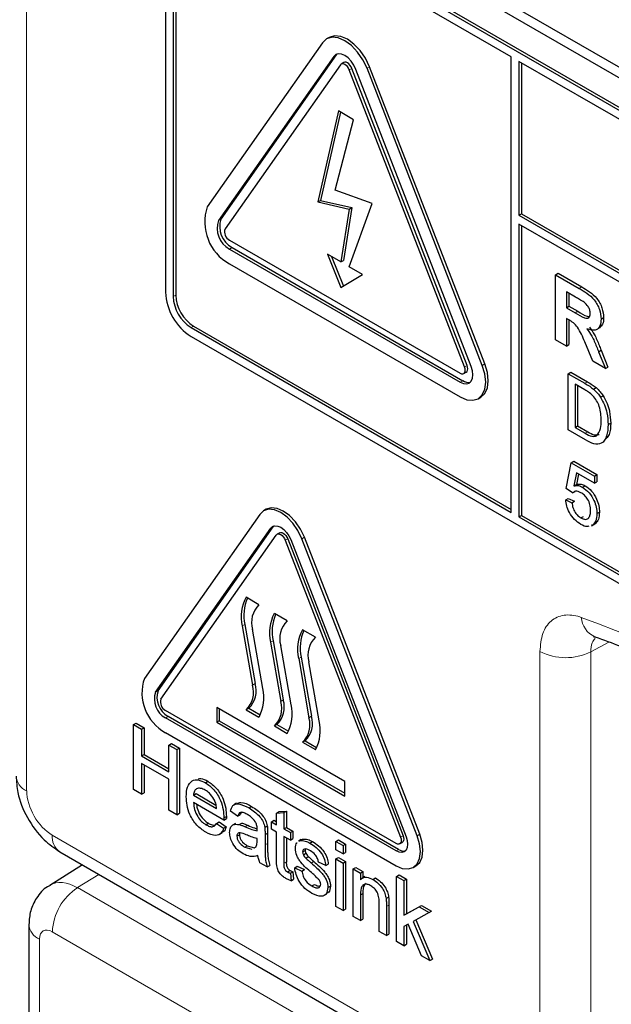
# Paper-space layout 'Blatt2' of a CAD drawing. Header units: millimetres. Extents: x 5 to 418, y 2 to 292.
# Tile 7 of 60: x 56 to 64, y 138 to 152. Entities that reach past the tile are written whole.
import ezdxf

# ---------------------------------------------------------------- set-up
doc = ezdxf.new("R2010")
doc.units = ezdxf.units.MM

psp = doc.layouts.new('Blatt2')

# ---------------------------------------------------------------- linework, layer by layer
at = {"color": 7, "linetype": 'Continuous', "lineweight": 18}
for p, q in [((55.763, 175.226), (55.763, 141.067)), ((60, 151.203), (60.036, 151.224)), ((60.215, 151.018), (60.25, 151.039)), ((60.46, 151.04), (60.495, 151.061)), ((58.409, 148.94), (58.445, 148.96)), ((58.562, 148.545), (58.598, 148.565)), ((63.388, 148.002), (63.423, 148.023)), ((57.785, 147.889), (57.82, 147.91)), ((63.332, 147.666), (63.367, 147.687)), ((58.032, 147.461), (58.067, 147.481)), ((61.806, 146.918), (61.841, 146.938)), ((62.05, 146.94), (62.086, 146.96)), ((61.744, 146.708), (61.78, 146.728)), ((63.466, 146.692), (63.501, 146.712)), ((63.469, 146.004), (63.505, 146.024)), ((59.132, 144.693), (59.167, 144.713)), ((59.331, 144.527), (59.366, 144.547)), ((59.56, 144.547), (59.596, 144.568)), ((58.774, 143.362), (58.739, 143.342)), ((59.163, 143.138), (59.128, 143.117)), ((63.798, 143.121), (63.547, 142.986)), ((62.846, 136.57), (62.846, 142.99)), ((63.547, 142.986), (63.547, 136.566)), ((59.552, 142.913), (59.517, 142.893)), ((57.541, 142.429), (57.576, 142.449)), ((58.916, 142.546), (58.881, 142.525)), ((59.305, 142.321), (59.269, 142.301)), ((57.678, 142.074), (57.714, 142.094)), ((59.694, 142.097), (59.658, 142.076)), ((58.778, 140.57), (58.814, 140.591)), ((56.117, 140.455), (62.846, 136.57)), ((59.053, 140.461), (59.088, 140.481)), ((60.922, 140.426), (60.957, 140.446)), ((61.151, 140.447), (61.187, 140.467)), ((59.053, 140.32), (59.088, 140.341)), ((60.86, 140.237), (60.896, 140.257)), ((59.312, 140.066), (59.347, 140.086)), ((56.761, 139.913), (56.465, 139.73)), ((56.465, 139.73), (63.405, 135.723)), ((60.369, 139.627), (60.404, 139.648)), ((60.728, 139.47), (60.763, 139.49)), ((62.881, 135.216), (56.117, 139.121)), ((55.94, 139.019), (55.94, 132.191))]:
    psp.add_line(p, q, dxfattribs=at)
at = {"color": 7, "linetype": 'Continuous', "lineweight": 25}
for p, q in [((58.105, 154.423), (75.783, 144.218)), ((57.979, 154.35), (75.833, 144.043)), ((75.71, 143.665), (58.032, 153.87)), ((75.745, 143.686), (58.067, 153.891)), ((62.451, 151.197), (58.032, 153.748)), ((57.678, 153.666), (57.678, 147.951)), ((57.785, 153.605), (57.785, 147.889)), ((57.82, 153.625), (57.82, 147.91)), ((59.939, 151.466), (59.903, 151.446)), ((59.847, 151.394), (58.256, 149.13)), ((60, 151.203), (58.409, 148.94)), ((60.036, 151.224), (58.445, 148.96)), ((60.047, 151.237), (60.036, 151.224)), ((62.451, 144.909), (62.451, 151.197)), ((60.092, 151.089), (58.501, 148.825)), ((60.139, 151.12), (60.103, 151.099)), ((61.806, 146.918), (60.215, 151.018)), ((61.841, 146.938), (60.25, 151.039)), ((61.897, 146.926), (60.306, 151.026)), ((62.05, 146.94), (60.46, 151.04)), ((62.086, 146.96), (60.495, 151.061)), ((62.557, 151.135), (62.557, 149.013)), ((75.71, 143.543), (62.557, 151.135)), ((62.593, 151.115), (62.593, 149.033)), ((60.065, 150.451), (59.782, 149.195)), ((60.092, 150.436), (59.817, 149.215)), ((60.02, 149.357), (60.275, 150.33)), ((60.275, 150.33), (60.065, 150.451)), ((60.53, 149.173), (60.02, 149.357)), ((59.782, 149.195), (59.817, 149.215)), ((59.782, 149.195), (60.215, 149.098)), ((59.817, 149.215), (60.25, 149.118)), ((60.215, 149.098), (60.099, 148.368)), ((60.25, 149.118), (60.134, 148.389)), ((60.215, 148.301), (60.53, 149.173)), ((60.215, 149.098), (60.25, 149.118)), ((62.557, 149.013), (62.593, 149.033)), ((62.557, 149.013), (75.957, 141.277)), ((62.593, 149.033), (75.957, 141.318)), ((75.957, 141.155), (62.557, 148.89)), ((62.557, 148.89), (62.557, 144.848)), ((62.593, 148.87), (62.593, 144.869)), ((58.562, 148.667), (61.744, 146.831)), ((58.598, 148.565), (61.78, 146.728)), ((58.562, 148.545), (61.744, 146.708)), ((60.099, 148.368), (59.916, 148.474)), ((59.916, 148.474), (60.099, 148.013)), ((59.972, 148.441), (60.134, 148.034)), ((58.562, 148.341), (61.744, 146.504)), ((60.099, 148.368), (60.134, 148.389)), ((60.397, 148.196), (60.215, 148.301)), ((60.099, 148.013), (60.397, 148.196)), ((63.062, 148.191), (63.097, 148.211)), ((63.062, 147.293), (63.062, 148.191)), ((63.062, 148.191), (63.388, 148.002)), ((63.097, 148.211), (63.423, 148.023)), ((63.338, 147.881), (63.211, 147.955)), ((63.211, 147.955), (63.211, 147.736)), ((63.246, 147.934), (63.246, 147.756)), ((63.211, 147.736), (63.246, 147.756)), ((63.246, 147.756), (63.367, 147.687)), ((63.211, 147.736), (63.332, 147.666)), ((58.067, 147.481), (62.451, 144.95)), ((63.245, 147.567), (63.211, 147.586)), ((63.211, 147.586), (63.211, 147.206)), ((63.246, 147.566), (63.246, 147.227)), ((63.69, 147.579), (63.725, 147.6)), ((58.032, 147.461), (62.451, 144.909)), ((58.032, 147.338), (75.71, 137.133)), ((63.628, 147.434), (63.668, 147.457)), ((63.211, 147.206), (63.062, 147.293)), ((63.211, 147.206), (63.246, 147.227)), ((63.575, 146.996), (63.464, 147.264)), ((63.655, 147.128), (63.691, 147.148)), ((63.655, 147.128), (63.75, 146.895)), ((63.691, 147.148), (63.785, 146.916)), ((63.75, 146.895), (63.575, 146.996)), ((61.794, 146.826), (61.83, 146.846)), ((63.236, 146.824), (63.271, 146.845)), ((63.236, 146.049), (63.236, 146.824)), ((63.236, 146.824), (63.466, 146.692)), ((63.271, 146.845), (63.501, 146.712)), ((63.75, 146.895), (63.785, 146.916)), ((63.467, 146.602), (63.331, 146.68)), ((63.331, 146.68), (63.331, 146.083)), ((63.366, 146.66), (63.366, 146.104)), ((63.584, 146.612), (63.62, 146.632)), ((63.682, 146.5), (63.717, 146.521)), ((61.994, 146.479), (62.03, 146.5)), ((63.787, 146.123), (63.823, 146.143)), ((63.477, 145.91), (63.236, 146.049)), ((63.331, 146.083), (63.366, 146.104)), ((63.331, 146.083), (63.469, 146.004)), ((63.366, 146.104), (63.505, 146.024)), ((63.21, 145.238), (63.279, 145.596)), ((63.279, 145.596), (63.314, 145.617)), ((63.279, 145.596), (63.598, 145.412)), ((63.314, 145.617), (63.633, 145.433)), ((63.349, 145.456), (63.315, 145.275)), ((63.598, 145.313), (63.349, 145.456)), ((63.378, 145.44), (63.351, 145.295)), ((63.598, 145.412), (63.633, 145.433)), ((63.633, 145.433), (63.633, 145.333)), ((63.315, 145.275), (63.351, 145.295)), ((63.598, 145.412), (63.598, 145.313)), ((63.598, 145.313), (63.633, 145.333)), ((63.296, 145.178), (63.21, 145.238)), ((63.296, 145.178), (63.332, 145.199)), ((63.435, 145.257), (63.47, 145.278)), ((63.202, 145.084), (63.237, 145.104)), ((63.202, 145.084), (63.288, 145.044)), ((63.237, 145.104), (63.323, 145.065)), ((63.288, 145.044), (63.323, 145.065)), ((59.067, 144.953), (59.032, 144.933)), ((63.632, 144.893), (63.668, 144.913)), ((58.979, 144.883), (57.388, 142.619)), ((62.557, 144.848), (62.593, 144.869)), ((62.557, 144.848), (75.71, 137.256)), ((62.593, 144.869), (75.745, 137.276)), ((63.411, 144.834), (63.446, 144.854)), ((63.581, 144.74), (63.616, 144.761)), ((57.541, 142.429), (59.132, 144.693)), ((57.576, 142.449), (59.167, 144.713)), ((59.167, 144.713), (59.176, 144.724)), ((59.255, 144.628), (59.219, 144.608)), ((63.556, 144.723), (63.596, 144.746)), ((63.581, 144.74), (63.557, 144.733)), ((57.617, 142.334), (59.208, 144.597)), ((59.331, 144.527), (60.922, 140.426)), ((59.366, 144.547), (60.957, 140.446)), ((59.407, 144.534), (60.998, 140.433)), ((61.151, 140.447), (59.56, 144.547)), ((61.187, 140.467), (59.596, 144.568)), ((58.969, 143.636), (58.792, 143.738)), ((59.358, 143.411), (59.181, 143.513)), ((58.739, 143.342), (58.881, 142.525)), ((58.774, 143.362), (58.916, 142.546)), ((59.022, 142.48), (58.881, 143.296)), ((59.747, 143.187), (59.57, 143.289)), ((59.163, 143.138), (59.305, 142.321)), ((59.128, 143.117), (59.269, 142.301)), ((59.411, 142.256), (59.269, 143.072)), ((59.517, 142.893), (59.658, 142.076)), ((59.552, 142.913), (59.694, 142.097)), ((59.8, 142.031), (59.658, 142.847)), ((60.86, 140.339), (57.678, 142.176)), ((60.153, 141.196), (58.386, 142.217)), ((58.386, 142.217), (58.386, 142.013)), ((58.421, 142.196), (58.421, 142.033)), ((58.827, 142.207), (58.792, 142.186)), ((58.792, 142.186), (58.969, 142.084)), ((58.827, 142.207), (58.987, 142.115)), ((60.86, 140.237), (57.678, 142.074)), ((60.896, 140.257), (57.714, 142.094)), ((58.421, 142.033), (58.386, 142.013)), ((58.421, 142.033), (60.153, 141.033)), ((57.238, 141.981), (57.273, 142.002)), ((57.238, 141.083), (57.238, 141.981)), ((57.238, 141.981), (57.348, 141.918)), ((57.273, 142.002), (57.383, 141.938)), ((57.348, 141.918), (57.383, 141.938)), ((57.348, 141.918), (57.348, 141.549)), ((57.383, 141.938), (57.383, 141.57)), ((58.386, 142.013), (60.153, 140.992)), ((59.216, 141.982), (59.181, 141.962)), ((59.181, 141.962), (59.358, 141.86)), ((59.216, 141.982), (59.376, 141.89)), ((57.678, 141.87), (60.86, 140.033)), ((57.726, 141.699), (57.762, 141.719)), ((57.726, 141.699), (57.836, 141.636)), ((57.726, 141.331), (57.726, 141.699)), ((57.762, 141.719), (57.872, 141.656)), ((57.836, 141.636), (57.872, 141.656)), ((57.836, 141.636), (57.836, 140.737)), ((57.872, 141.656), (57.872, 140.758)), ((59.605, 141.758), (59.57, 141.737)), ((59.57, 141.737), (59.747, 141.635)), ((59.605, 141.758), (59.765, 141.666)), ((57.348, 141.549), (57.383, 141.57)), ((57.348, 141.549), (57.726, 141.331)), ((57.383, 141.57), (57.726, 141.371)), ((57.726, 141.227), (57.348, 141.446)), ((57.348, 141.446), (57.348, 141.02)), ((57.383, 141.425), (57.383, 141.04)), ((57.726, 140.801), (57.726, 141.227)), ((57.348, 141.02), (57.238, 141.083)), ((58.229, 141.179), (58.264, 141.199)), ((60.153, 140.992), (60.153, 141.196)), ((57.348, 141.02), (57.383, 141.04)), ((58.066, 141.008), (58.101, 141.029)), ((58.066, 141.008), (58.385, 140.824)), ((58.101, 141.029), (58.376, 140.869)), ((58.484, 140.663), (58.066, 140.904)), ((58.661, 140.895), (58.622, 140.872)), ((58.832, 140.831), (58.867, 140.851)), ((57.836, 140.737), (57.726, 140.801)), ((57.836, 140.737), (57.872, 140.758)), ((58.484, 140.692), (58.52, 140.713)), ((58.484, 140.663), (58.519, 140.683)), ((58.674, 140.715), (58.574, 140.784)), ((58.674, 140.715), (58.709, 140.735)), ((58.724, 140.767), (58.709, 140.735)), ((59.212, 140.759), (59.248, 140.78)), ((59.212, 140.759), (59.312, 140.767)), ((59.212, 140.599), (59.212, 140.759)), ((59.248, 140.78), (59.347, 140.788)), ((59.312, 140.767), (59.347, 140.788)), ((59.312, 140.767), (59.312, 140.542)), ((59.347, 140.788), (59.347, 140.562)), ((58.235, 140.599), (58.271, 140.62)), ((58.384, 140.617), (58.419, 140.638)), ((58.384, 140.617), (58.481, 140.549)), ((58.419, 140.638), (58.517, 140.57)), ((58.481, 140.549), (58.517, 140.57)), ((58.646, 140.617), (58.606, 140.594)), ((58.696, 140.601), (58.732, 140.622)), ((59.048, 140.562), (59.083, 140.582)), ((59.143, 140.64), (59.178, 140.66)), ((59.143, 140.536), (59.143, 140.64)), ((59.143, 140.64), (59.212, 140.599)), ((59.212, 140.496), (59.143, 140.536)), ((59.178, 140.66), (59.212, 140.64)), ((59.312, 140.542), (59.347, 140.562)), ((59.312, 140.542), (59.402, 140.49)), ((59.347, 140.562), (59.437, 140.51)), ((58.419, 140.464), (58.459, 140.486)), ((58.664, 140.44), (58.699, 140.461)), ((58.943, 140.376), (58.943, 140.409)), ((59.053, 140.461), (59.053, 140.32)), ((59.088, 140.481), (59.088, 140.341)), ((59.212, 140.127), (59.212, 140.496)), ((59.402, 140.386), (59.312, 140.438)), ((59.312, 140.438), (59.312, 140.066)), ((59.347, 140.418), (59.347, 140.086)), ((59.402, 140.49), (59.437, 140.51)), ((59.402, 140.49), (59.402, 140.386)), ((59.402, 140.386), (59.437, 140.407)), ((59.437, 140.51), (59.437, 140.407)), ((59.534, 140.379), (59.569, 140.4)), ((59.555, 140.389), (59.569, 140.4)), ((58.773, 140.289), (58.808, 140.309)), ((58.773, 140.289), (58.871, 140.262)), ((58.808, 140.309), (58.906, 140.282)), ((58.902, 140.279), (58.928, 140.294)), ((59.553, 140.393), (59.513, 140.37)), ((59.52, 140.369), (59.534, 140.379)), ((59.673, 140.345), (59.709, 140.365)), ((60.03, 140.369), (60.065, 140.39)), ((60.03, 140.369), (60.13, 140.312)), ((60.03, 140.254), (60.03, 140.369)), ((60.065, 140.39), (60.165, 140.332)), ((60.13, 140.312), (60.165, 140.332)), ((60.13, 140.312), (60.13, 140.196)), ((60.165, 140.332), (60.165, 140.217)), ((60.91, 140.334), (60.946, 140.354)), ((56.22, 140.226), (62.95, 136.341)), ((59.571, 140.225), (59.607, 140.245)), ((59.582, 140.185), (59.617, 140.205)), ((59.615, 140.139), (59.65, 140.16)), ((60.13, 140.196), (60.03, 140.254)), ((60.03, 140.127), (60.065, 140.148)), ((60.03, 139.471), (60.03, 140.127)), ((60.03, 140.127), (60.13, 140.07)), ((60.065, 140.148), (60.165, 140.09)), ((60.13, 140.196), (60.165, 140.217)), ((56.536, 140.043), (56.081, 139.761)), ((59.083, 140.018), (58.983, 140.075)), ((59.083, 140.018), (59.118, 140.038)), ((59.462, 140.006), (59.497, 140.027)), ((59.462, 140.006), (59.561, 139.96)), ((59.497, 140.027), (59.597, 139.981)), ((59.69, 140.071), (59.725, 140.091)), ((59.89, 140.035), (59.791, 140.081)), ((59.89, 140.035), (59.926, 140.056)), ((60.13, 140.07), (60.165, 140.09)), ((60.13, 140.07), (60.13, 139.413)), ((60.165, 140.09), (60.165, 139.434)), ((60.269, 139.989), (60.305, 140.01)), ((60.305, 140.01), (60.404, 139.952)), ((61.098, 140.009), (61.133, 140.03)), ((59.363, 139.948), (59.398, 139.969)), ((59.402, 139.929), (59.437, 139.949)), ((59.402, 139.929), (59.412, 139.826)), ((59.437, 139.949), (59.447, 139.847)), ((59.561, 139.96), (59.597, 139.981)), ((60.269, 139.333), (60.269, 139.989)), ((60.269, 139.989), (60.369, 139.932)), ((60.369, 139.932), (60.404, 139.952)), ((60.369, 139.932), (60.369, 139.84)), ((60.432, 139.883), (60.392, 139.86)), ((60.404, 139.952), (60.404, 139.867)), ((60.542, 139.843), (60.578, 139.864)), ((60.869, 139.885), (60.905, 139.905)), ((60.869, 138.986), (60.869, 139.885)), ((60.869, 139.885), (60.969, 139.827)), ((60.905, 139.905), (61.004, 139.847)), ((59.412, 139.826), (59.447, 139.847)), ((59.699, 139.754), (59.734, 139.775)), ((59.92, 139.732), (59.956, 139.752)), ((60.969, 139.827), (61.004, 139.847)), ((60.969, 139.827), (60.969, 139.351)), ((61.004, 139.847), (61.004, 139.371)), ((59.866, 139.62), (59.906, 139.643)), ((60.369, 139.627), (60.369, 139.275)), ((60.404, 139.648), (60.404, 139.296)), ((60.723, 139.58), (60.758, 139.601)), ((60.13, 139.413), (60.03, 139.471)), ((60.628, 139.126), (60.628, 139.517)), ((60.728, 139.47), (60.728, 139.068)), ((60.763, 139.49), (60.763, 139.088)), ((60.969, 139.351), (61.178, 139.465)), ((61.004, 139.371), (61.213, 139.485)), ((61.178, 139.465), (61.213, 139.485)), ((61.178, 139.465), (61.316, 139.385)), ((61.213, 139.485), (61.352, 139.405)), ((60.13, 139.413), (60.165, 139.434)), ((60.369, 139.275), (60.269, 139.333)), ((60.969, 139.351), (61.004, 139.371)), ((61.316, 139.385), (61.098, 139.265)), ((61.316, 139.385), (61.352, 139.405)), ((55.794, 139.223), (55.794, 132.395)), ((60.369, 139.275), (60.404, 139.296)), ((61.026, 139.226), (60.969, 139.195)), ((60.969, 139.195), (60.969, 138.929)), ((61.004, 139.214), (61.004, 138.949)), ((61.21, 138.79), (61.026, 139.226)), ((61.098, 139.265), (61.326, 138.723)), ((61.134, 139.285), (61.362, 138.743)), ((60.728, 139.068), (60.628, 139.126)), ((60.728, 139.068), (60.763, 139.088)), ((60.969, 138.929), (60.869, 138.986)), ((60.969, 138.929), (61.004, 138.949)), ((61.326, 138.723), (61.21, 138.79)), ((61.326, 138.723), (61.362, 138.743))]:
    psp.add_line(p, q, dxfattribs=at)
at = {"color": 7, "linetype": 'Continuous', "lineweight": 25, "flags": 128}
for points in [[(60.46, 151.04), (60.403, 151.157), (60.33, 151.264), (60.245, 151.354), (60.153, 151.421), (60.062, 151.46), (59.977, 151.468), (59.903, 151.446), (59.847, 151.394)], [(60.495, 151.061), (60.439, 151.178), (60.365, 151.285), (60.28, 151.375), (60.189, 151.441), (60.097, 151.48), (60.012, 151.489), (59.939, 151.466)], [(60.306, 151.026), (60.278, 151.085), (60.242, 151.139), (60.199, 151.184), (60.153, 151.217), (60.108, 151.236), (60.065, 151.241), (60.028, 151.229), (60, 151.203)], [(60.215, 151.018), (60.203, 151.042), (60.189, 151.063), (60.172, 151.081), (60.153, 151.094), (60.135, 151.102), (60.118, 151.104), (60.103, 151.099), (60.092, 151.089)], [(60.25, 151.039), (60.239, 151.062), (60.224, 151.083), (60.207, 151.101), (60.189, 151.115), (60.17, 151.123), (60.153, 151.124), (60.139, 151.12)], [(61.744, 146.504), (61.836, 146.465), (61.921, 146.457), (61.994, 146.479), (62.05, 146.531), (62.086, 146.609), (62.098, 146.708), (62.086, 146.821), (62.05, 146.94)], [(61.744, 146.708), (61.79, 146.689), (61.833, 146.684), (61.869, 146.696), (61.897, 146.722), (61.915, 146.761), (61.921, 146.81), (61.915, 146.866), (61.897, 146.926)], [(61.83, 146.846), (61.83, 146.846), (61.841, 146.856), (61.848, 146.872), (61.85, 146.892), (61.848, 146.914), (61.841, 146.938)], [(62.03, 146.5), (62.03, 146.5), (62.086, 146.552), (62.121, 146.63), (62.133, 146.728), (62.121, 146.841), (62.086, 146.96)], [(61.744, 146.831), (61.763, 146.823), (61.78, 146.821), (61.794, 146.826), (61.806, 146.836), (61.813, 146.852), (61.815, 146.871), (61.813, 146.894), (61.806, 146.918)], [(59.56, 144.547), (59.507, 144.658), (59.437, 144.76), (59.356, 144.846), (59.269, 144.909), (59.183, 144.946), (59.101, 144.954), (59.032, 144.933), (58.979, 144.883)], [(59.596, 144.568), (59.542, 144.679), (59.473, 144.781), (59.392, 144.866), (59.305, 144.929), (59.218, 144.966), (59.137, 144.974), (59.067, 144.953)], [(59.132, 144.693), (59.157, 144.716), (59.19, 144.726), (59.228, 144.722), (59.269, 144.705), (59.311, 144.675), (59.349, 144.634), (59.382, 144.586), (59.407, 144.534)], [(59.255, 144.628), (59.269, 144.633), (59.286, 144.631), (59.305, 144.623), (59.323, 144.61), (59.34, 144.592), (59.355, 144.57), (59.366, 144.547)], [(59.208, 144.597), (59.219, 144.608), (59.234, 144.612), (59.251, 144.611), (59.269, 144.603), (59.288, 144.59), (59.305, 144.571), (59.319, 144.55), (59.331, 144.527)], [(60.86, 140.033), (60.947, 139.996), (61.028, 139.988), (61.098, 140.009), (61.151, 140.059), (61.185, 140.133), (61.196, 140.227), (61.185, 140.334), (61.151, 140.447)], [(60.998, 140.433), (61.014, 140.379), (61.02, 140.329), (61.014, 140.284), (60.998, 140.249), (60.973, 140.226), (60.94, 140.216), (60.902, 140.219), (60.86, 140.237)], [(60.922, 140.426), (60.929, 140.402), (60.931, 140.38), (60.929, 140.36), (60.922, 140.344), (60.91, 140.334), (60.896, 140.329), (60.879, 140.331), (60.86, 140.339)], [(60.957, 140.446), (60.964, 140.423), (60.966, 140.4), (60.964, 140.38), (60.957, 140.365), (60.946, 140.354), (60.946, 140.354)], [(61.133, 140.03), (61.133, 140.03), (61.187, 140.079), (61.22, 140.153), (61.232, 140.247), (61.22, 140.354), (61.187, 140.467)]]:
    psp.add_lwpolyline(points, dxfattribs=at)
at = {"color": 7, "linetype": 'Continuous', "lineweight": 25}
for centre, radius, start, end in [((58.88, 148.918), 0.659, 161.2216, 241.1898), ((58.721, 148.834), 0.329, 161.2216, 241.1898), ((58.756, 148.854), 0.329, 161.2216, 241.1898), ((58.626, 148.783), 0.132, 161.2216, 241.1898), ((58.446, 147.985), 0.768, 182.6055, 237.3945), ((58.322, 147.914), 0.538, 182.6055, 237.3945), ((58.357, 147.934), 0.538, 182.6055, 237.3945), ((61.856, 146.839), 0.134, 235.4104, 282.8071), ((59.279, 143.471), 0.556, 151.2773, 193.423), ((59.339, 143.492), 0.579, 156.0065, 192.9449), ((59.203, 143.393), 0.337, 134.0193, 196.7705), ((59.668, 143.246), 0.556, 151.2773, 193.423), ((59.728, 143.267), 0.579, 156.0065, 192.9449), ((59.592, 143.169), 0.337, 134.0193, 196.7705), ((60.057, 143.022), 0.556, 151.2773, 193.423), ((60.117, 143.043), 0.579, 156.0065, 192.9449), ((59.981, 142.944), 0.337, 134.0193, 196.7705), ((57.98, 142.418), 0.626, 161.2216, 241.1898), ((57.857, 142.354), 0.296, 161.2216, 241.1898), ((58.558, 142.428), 0.337, 314.0193, 16.7705), ((58.594, 142.449), 0.337, 314.0193, 16.7705), ((58.482, 142.351), 0.556, 331.2773, 13.423), ((57.821, 142.333), 0.296, 161.2216, 241.1898), ((57.742, 142.291), 0.132, 161.2216, 241.1898), ((58.982, 142.224), 0.337, 314.0193, 16.7705), ((58.947, 142.204), 0.337, 314.0193, 16.7705), ((58.871, 142.127), 0.556, 331.2773, 13.423), ((59.336, 141.979), 0.337, 314.0193, 16.7705), ((59.371, 142), 0.337, 314.0193, 16.7705), ((59.26, 141.902), 0.556, 331.2773, 13.423), ((60.965, 140.358), 0.122, 235.5354, 281.5607)]:
    psp.add_arc(centre, radius, start, end, dxfattribs=at)
at = {"color": 7, "linetype": 'Continuous', "lineweight": 18}
for centre, radius, start, end in [((55.119, 121.029), 23.917, 50.3038, 69.7015), ((63.729, 143.481), 0.313, 183.5375, 246.7046), ((63.2, 143.674), 0.77, 242.6565, 296.7662), ((55.856, 141.288), 0.24, 184.1293, 247.1908), ((56.355, 140.425), 0.24, 172.814, 235.8738), ((56.887, 139.085), 0.77, 123.2297, 177.3477), ((56.034, 139.24), 0.24, 184.0936, 247.1944)]:
    psp.add_arc(centre, radius, start, end, dxfattribs=at)
for centre, major_axis, ratio, start_param, end_param in [((56.117, 140.863), (-0.25, 0.433), 0.577557, 0.785632, 2.356124), ((56.471, 139.121), (-0.388, 0.642), 0.577285, 5.486388, 6.284613), ((56.117, 138.917), (-0.125, 0.217), 0.577206, 5.498021, 7.068512)]:
    psp.add_ellipse(centre, major_axis=major_axis, ratio=ratio, start_param=start_param, end_param=end_param, dxfattribs=at)
at = {"color": 7, "linetype": 'Continuous', "lineweight": 25}
for points, knots in [([(63.423, 148.023), (63.459, 148.002), (63.529, 147.96), (63.619, 147.886), (63.674, 147.801), (63.715, 147.709), (63.721, 147.643), (63.725, 147.6)], [0, 0, 0, 0, 0.251138, 0.500538, 0.625743, 0.751054, 1, 1, 1, 1]), ([(63.457, 147.81), (63.435, 147.824), (63.395, 147.849), (63.356, 147.871), (63.338, 147.881)], [0, 0, 0, 0, 0.559921, 1, 1, 1, 1]), ([(63.388, 148.002), (63.423, 147.981), (63.494, 147.939), (63.584, 147.866), (63.639, 147.78), (63.679, 147.688), (63.686, 147.623), (63.69, 147.579)], [0, 0, 0, 0, 0.251138, 0.500538, 0.625743, 0.751054, 1, 1, 1, 1]), ([(63.54, 147.658), (63.539, 147.673), (63.537, 147.703), (63.509, 147.764), (63.477, 147.792), (63.457, 147.81)], [0, 0, 0, 0, 0.281084, 0.561281, 1, 1, 1, 1]), ([(63.332, 147.666), (63.376, 147.639), (63.431, 147.605), (63.495, 147.588), (63.521, 147.596), (63.538, 147.621), (63.539, 147.645), (63.54, 147.658)], [0, 0, 0, 0, 0.5009076, 0.6257176, 0.7503646, 0.8750206, 1, 1, 1, 1]), ([(63.367, 147.687), (63.411, 147.658), (63.464, 147.624), (63.513, 147.614), (63.521, 147.613)], [0, 0, 0, 0, 0.846639, 1, 1, 1, 1]), ([(63.464, 147.264), (63.436, 147.335), (63.397, 147.433), (63.308, 147.531), (63.266, 147.555), (63.245, 147.567)], [0, 0, 0, 0, 0.560986, 0.779305, 1, 1, 1, 1]), ([(63.69, 147.579), (63.687, 147.546), (63.682, 147.48), (63.631, 147.427), (63.564, 147.421), (63.518, 147.437), (63.495, 147.445)], [0, 0, 0, 0, 0.2799434, 0.5589736, 0.7791835, 1, 1, 1, 1]), ([(63.725, 147.6), (63.723, 147.565), (63.72, 147.502), (63.683, 147.473), (63.666, 147.46)], [0, 0, 0, 0, 0.537571, 1, 1, 1, 1]), ([(63.495, 147.445), (63.518, 147.412), (63.557, 147.357), (63.597, 147.272), (63.627, 147.2), (63.646, 147.152), (63.655, 147.128)], [0, 0, 0, 0, 0.339561, 0.559573, 0.779778, 1, 1, 1, 1]), ([(63.53, 147.465), (63.554, 147.432), (63.593, 147.377), (63.633, 147.292), (63.663, 147.22), (63.681, 147.172), (63.691, 147.148)], [0, 0, 0, 0, 0.339561, 0.559573, 0.779778, 1, 1, 1, 1]), ([(63.466, 146.692), (63.488, 146.679), (63.528, 146.656), (63.567, 146.625), (63.584, 146.612)], [0, 0, 0, 0, 0.560174, 1, 1, 1, 1]), ([(63.501, 146.712), (63.523, 146.699), (63.563, 146.676), (63.603, 146.646), (63.62, 146.632)], [0, 0, 0, 0, 0.560174, 1, 1, 1, 1]), ([(63.578, 146.521), (63.558, 146.539), (63.521, 146.57), (63.483, 146.592), (63.467, 146.602)], [0, 0, 0, 0, 0.559255, 1, 1, 1, 1]), ([(63.692, 146.179), (63.689, 146.242), (63.685, 146.33), (63.632, 146.454), (63.596, 146.499), (63.578, 146.521)], [0, 0, 0, 0, 0.5591497, 0.7800403, 1, 1, 1, 1]), ([(63.584, 146.612), (63.604, 146.594), (63.64, 146.562), (63.669, 146.519), (63.682, 146.5)], [0, 0, 0, 0, 0.559847, 1, 1, 1, 1]), ([(63.62, 146.632), (63.64, 146.614), (63.675, 146.582), (63.705, 146.539), (63.717, 146.521)], [0, 0, 0, 0, 0.559847, 1, 1, 1, 1]), ([(63.717, 146.521), (63.737, 146.486), (63.777, 146.415), (63.815, 146.283), (63.82, 146.196), (63.823, 146.143)], [0, 0, 0, 0, 0.279769, 0.559929, 1, 1, 1, 1]), ([(63.682, 146.5), (63.702, 146.465), (63.741, 146.395), (63.78, 146.262), (63.784, 146.176), (63.787, 146.123)], [0, 0, 0, 0, 0.279769, 0.559929, 1, 1, 1, 1]), ([(63.787, 146.123), (63.784, 146.068), (63.777, 145.959), (63.709, 145.852), (63.593, 145.848), (63.515, 145.889), (63.477, 145.91)], [0, 0, 0, 0, 0.28084, 0.559952, 0.779068, 1, 1, 1, 1]), ([(63.628, 145.967), (63.65, 145.997), (63.691, 146.051), (63.692, 146.14), (63.692, 146.179)], [0, 0, 0, 0, 0.5574522, 1, 1, 1, 1]), ([(63.823, 146.143), (63.821, 146.085), (63.82, 145.996), (63.776, 145.948), (63.761, 145.931)], [0, 0, 0, 0, 0.6482042, 1, 1, 1, 1]), ([(63.469, 146.004), (63.502, 145.985), (63.56, 145.951), (63.607, 145.962), (63.628, 145.967)], [0, 0, 0, 0, 0.561861, 1, 1, 1, 1]), ([(63.505, 146.024), (63.537, 146.005), (63.595, 145.972), (63.643, 145.982), (63.663, 145.987)], [0, 0, 0, 0, 0.561861, 1, 1, 1, 1]), ([(63.351, 145.295), (63.371, 145.3), (63.407, 145.308), (63.451, 145.287), (63.47, 145.278)], [0, 0, 0, 0, 0.559939, 1, 1, 1, 1]), ([(63.315, 145.275), (63.336, 145.279), (63.372, 145.287), (63.416, 145.267), (63.435, 145.257)], [0, 0, 0, 0, 0.559939, 1, 1, 1, 1]), ([(63.411, 145.182), (63.399, 145.188), (63.373, 145.201), (63.338, 145.206), (63.323, 145.195), (63.316, 145.19)], [0, 0, 0, 0, 0.353598, 0.706329, 1, 1, 1, 1]), ([(63.546, 144.936), (63.545, 144.962), (63.542, 145.012), (63.51, 145.091), (63.461, 145.15), (63.428, 145.171), (63.411, 145.182)], [0, 0, 0, 0, 0.2806528, 0.559595, 0.7792903, 1, 1, 1, 1]), ([(63.435, 145.257), (63.466, 145.235), (63.527, 145.19), (63.592, 145.082), (63.628, 144.979), (63.631, 144.921), (63.632, 144.893)], [0, 0, 0, 0, 0.27917, 0.558797, 0.779169, 1, 1, 1, 1]), ([(63.47, 145.278), (63.501, 145.256), (63.563, 145.211), (63.628, 145.102), (63.663, 144.999), (63.666, 144.942), (63.668, 144.913)], [0, 0, 0, 0, 0.27917, 0.558797, 0.779169, 1, 1, 1, 1]), ([(63.41, 144.745), (63.381, 144.764), (63.322, 144.804), (63.253, 144.901), (63.213, 144.999), (63.205, 145.056), (63.202, 145.084)], [0, 0, 0, 0, 0.28007, 0.559249, 0.779432, 1, 1, 1, 1]), ([(63.288, 145.044), (63.291, 145.022), (63.298, 144.977), (63.327, 144.912), (63.369, 144.862), (63.397, 144.843), (63.411, 144.834)], [0, 0, 0, 0, 0.280714, 0.559926, 0.779622, 1, 1, 1, 1]), ([(63.411, 144.834), (63.433, 144.824), (63.477, 144.804), (63.522, 144.83), (63.543, 144.879), (63.545, 144.917), (63.546, 144.936)], [0, 0, 0, 0, 0.279539, 0.558252, 0.778884, 1, 1, 1, 1]), ([(63.632, 144.893), (63.63, 144.857), (63.626, 144.794), (63.594, 144.757), (63.581, 144.74)], [0, 0, 0, 0, 0.559726, 1, 1, 1, 1]), ([(63.668, 144.913), (63.665, 144.878), (63.661, 144.814), (63.63, 144.777), (63.616, 144.761)], [0, 0, 0, 0, 0.559726, 1, 1, 1, 1]), ([(63.519, 144.721), (63.511, 144.718), (63.481, 144.705), (63.441, 144.728), (63.41, 144.745)], [0, 0, 0, 0, 0.258464, 1, 1, 1, 1]), ([(63.587, 143.198), (63.587, 143.198), (63.578, 143.196), (63.594, 143.193), (63.611, 143.191)], [0, 0, 0, 0, 0.006192, 1, 1, 1, 1]), ([(63.605, 143.193), (63.843, 143.107), (64.534, 142.855), (65.697, 142.333), (67.088, 141.588), (68.482, 140.711), (69.598, 139.911), (70.246, 139.397), (70.436, 139.247)], [0, 0, 0, 0, 0.106109, 0.308603, 0.511101, 0.713584, 0.916095, 1, 1, 1, 1]), ([(55.617, 141.271), (55.622, 141.195), (55.635, 141), (55.762, 140.686), (55.97, 140.398), (56.146, 140.277), (56.22, 140.226)], [0, 0, 0, 0, 0.187821, 0.477899, 0.78076, 1, 1, 1, 1]), ([(57.966, 140.985), (57.968, 141.033), (57.973, 141.127), (58.036, 141.21), (58.129, 141.227), (58.195, 141.195), (58.229, 141.179)], [0, 0, 0, 0, 0.280748, 0.559775, 0.779666, 1, 1, 1, 1]), ([(58.132, 141.231), (58.143, 141.234), (58.182, 141.244), (58.23, 141.218), (58.264, 141.199)], [0, 0, 0, 0, 0.29546, 1, 1, 1, 1]), ([(58.228, 141.076), (58.206, 141.086), (58.161, 141.108), (58.108, 141.099), (58.074, 141.064), (58.068, 141.027), (58.066, 141.008)], [0, 0, 0, 0, 0.28019, 0.559728, 0.779642, 1, 1, 1, 1]), ([(58.229, 141.179), (58.27, 141.15), (58.352, 141.091), (58.44, 140.944), (58.479, 140.807), (58.483, 140.73), (58.484, 140.692)], [0, 0, 0, 0, 0.279366, 0.558398, 0.778885, 1, 1, 1, 1]), ([(58.264, 141.199), (58.305, 141.17), (58.388, 141.111), (58.475, 140.964), (58.515, 140.827), (58.518, 140.751), (58.52, 140.713)], [0, 0, 0, 0, 0.279366, 0.558398, 0.778885, 1, 1, 1, 1]), ([(58.234, 140.496), (58.192, 140.525), (58.108, 140.582), (58.014, 140.728), (57.971, 140.869), (57.968, 140.946), (57.966, 140.985)], [0, 0, 0, 0, 0.2799521, 0.5586609, 0.7789943, 1, 1, 1, 1]), ([(58.348, 140.951), (58.328, 140.981), (58.293, 141.034), (58.248, 141.063), (58.228, 141.076)], [0, 0, 0, 0, 0.558512, 1, 1, 1, 1]), ([(58.385, 140.824), (58.382, 140.847), (58.377, 140.889), (58.357, 140.932), (58.348, 140.951)], [0, 0, 0, 0, 0.560674, 1, 1, 1, 1]), ([(58.066, 140.904), (58.069, 140.873), (58.075, 140.81), (58.116, 140.715), (58.174, 140.64), (58.215, 140.613), (58.235, 140.599)], [0, 0, 0, 0, 0.280633, 0.559687, 0.779661, 1, 1, 1, 1]), ([(58.108, 140.88), (58.11, 140.863), (58.116, 140.815), (58.152, 140.735), (58.21, 140.661), (58.25, 140.633), (58.271, 140.62)], [0, 0, 0, 0, 0.171818, 0.493083, 0.746331, 1, 1, 1, 1]), ([(58.574, 140.784), (58.583, 140.814), (58.601, 140.875), (58.7, 140.898), (58.782, 140.856), (58.832, 140.831)], [0, 0, 0, 0, 0.28043, 0.559303, 1, 1, 1, 1]), ([(58.664, 140.889), (58.682, 140.897), (58.739, 140.921), (58.815, 140.879), (58.867, 140.851)], [0, 0, 0, 0, 0.323837, 1, 1, 1, 1]), ([(58.832, 140.831), (58.884, 140.797), (58.956, 140.751), (59.031, 140.639), (59.042, 140.588), (59.048, 140.562)], [0, 0, 0, 0, 0.559253, 0.779195, 1, 1, 1, 1]), ([(58.867, 140.851), (58.919, 140.818), (58.991, 140.772), (59.066, 140.66), (59.077, 140.608), (59.083, 140.582)], [0, 0, 0, 0, 0.559253, 0.779195, 1, 1, 1, 1]), ([(58.484, 140.692), (58.484, 140.687), (58.484, 140.677), (58.484, 140.667), (58.484, 140.663)], [0, 0, 0, 0, 0.559999, 1, 1, 1, 1]), ([(58.52, 140.713), (58.52, 140.707), (58.52, 140.697), (58.519, 140.688), (58.519, 140.683)], [0, 0, 0, 0, 0.559999, 1, 1, 1, 1]), ([(58.814, 140.737), (58.797, 140.747), (58.763, 140.765), (58.716, 140.775), (58.687, 140.751), (58.678, 140.727), (58.674, 140.715)], [0, 0, 0, 0, 0.280855, 0.559751, 0.7795, 1, 1, 1, 1]), ([(58.917, 140.643), (58.899, 140.665), (58.867, 140.705), (58.83, 140.728), (58.814, 140.737)], [0, 0, 0, 0, 0.557871, 1, 1, 1, 1]), ([(58.481, 140.549), (58.47, 140.523), (58.448, 140.471), (58.361, 140.437), (58.282, 140.474), (58.234, 140.496)], [0, 0, 0, 0, 0.2806132, 0.5608329, 1, 1, 1, 1]), ([(58.235, 140.599), (58.253, 140.59), (58.287, 140.573), (58.346, 140.567), (58.369, 140.598), (58.384, 140.617)], [0, 0, 0, 0, 0.281282, 0.561906, 1, 1, 1, 1]), ([(58.271, 140.62), (58.288, 140.61), (58.319, 140.594), (58.346, 140.594), (58.358, 140.595)], [0, 0, 0, 0, 0.568403, 1, 1, 1, 1]), ([(58.517, 140.57), (58.507, 140.541), (58.494, 140.503), (58.463, 140.494), (58.456, 140.492)], [0, 0, 0, 0, 0.776004, 1, 1, 1, 1]), ([(58.564, 140.491), (58.566, 140.514), (58.571, 140.56), (58.614, 140.61), (58.665, 140.605), (58.696, 140.601)], [0, 0, 0, 0, 0.280458, 0.560983, 1, 1, 1, 1]), ([(58.696, 140.601), (58.711, 140.596), (58.739, 140.588), (58.766, 140.576), (58.778, 140.57)], [0, 0, 0, 0, 0.5599184, 1, 1, 1, 1]), ([(58.732, 140.622), (58.747, 140.617), (58.774, 140.608), (58.801, 140.596), (58.814, 140.591)], [0, 0, 0, 0, 0.5599184, 1, 1, 1, 1]), ([(58.778, 140.57), (58.809, 140.557), (58.865, 140.533), (58.919, 140.519), (58.943, 140.513)], [0, 0, 0, 0, 0.560185, 1, 1, 1, 1]), ([(58.814, 140.591), (58.845, 140.577), (58.889, 140.558), (58.932, 140.546), (58.945, 140.543)], [0, 0, 0, 0, 0.701958, 1, 1, 1, 1]), ([(58.943, 140.54), (58.943, 140.558), (58.942, 140.592), (58.925, 140.627), (58.917, 140.643)], [0, 0, 0, 0, 0.561903, 1, 1, 1, 1]), ([(58.943, 140.513), (58.943, 140.518), (58.943, 140.527), (58.943, 140.536), (58.943, 140.54)], [0, 0, 0, 0, 0.560023, 1, 1, 1, 1]), ([(59.048, 140.562), (59.05, 140.543), (59.053, 140.508), (59.053, 140.475), (59.053, 140.461)], [0, 0, 0, 0, 0.5598174, 1, 1, 1, 1]), ([(59.083, 140.582), (59.085, 140.563), (59.088, 140.529), (59.088, 140.496), (59.088, 140.481)], [0, 0, 0, 0, 0.5598174, 1, 1, 1, 1]), ([(58.75, 140.198), (58.724, 140.215), (58.672, 140.248), (58.608, 140.329), (58.569, 140.417), (58.566, 140.467), (58.564, 140.491)], [0, 0, 0, 0, 0.280815, 0.55969, 0.779696, 1, 1, 1, 1]), ([(58.793, 140.46), (58.765, 140.473), (58.729, 140.489), (58.691, 140.488), (58.676, 140.479), (58.666, 140.463), (58.665, 140.448), (58.664, 140.44)], [0, 0, 0, 0, 0.50028, 0.625326, 0.750269, 0.875147, 1, 1, 1, 1]), ([(58.664, 140.44), (58.665, 140.429), (58.667, 140.406), (58.685, 140.369), (58.719, 140.324), (58.751, 140.303), (58.773, 140.289)], [0, 0, 0, 0, 0.1865647, 0.3734672, 0.5606134, 1, 1, 1, 1]), ([(58.706, 140.488), (58.705, 140.486), (58.7, 140.479), (58.7, 140.469), (58.699, 140.461)], [0, 0, 0, 0, 0.239444, 1, 1, 1, 1]), ([(58.699, 140.461), (58.7, 140.449), (58.702, 140.426), (58.72, 140.39), (58.754, 140.344), (58.786, 140.324), (58.808, 140.309)], [0, 0, 0, 0, 0.186565, 0.373467, 0.560613, 1, 1, 1, 1]), ([(58.943, 140.409), (58.915, 140.416), (58.866, 140.429), (58.815, 140.451), (58.793, 140.46)], [0, 0, 0, 0, 0.55976, 1, 1, 1, 1]), ([(59.569, 140.4), (59.594, 140.401), (59.638, 140.402), (59.687, 140.377), (59.709, 140.365)], [0, 0, 0, 0, 0.558938, 1, 1, 1, 1]), ([(58.928, 140.294), (58.933, 140.307), (58.942, 140.331), (58.942, 140.362), (58.943, 140.376)], [0, 0, 0, 0, 0.558995, 1, 1, 1, 1]), ([(59.053, 140.32), (59.053, 140.287), (59.053, 140.233), (59.055, 140.157), (59.062, 140.089), (59.076, 140.042), (59.083, 140.018)], [0, 0, 0, 0, 0.340206, 0.560339, 0.780175, 1, 1, 1, 1]), ([(59.088, 140.341), (59.088, 140.308), (59.088, 140.253), (59.09, 140.177), (59.097, 140.11), (59.111, 140.062), (59.118, 140.038)], [0, 0, 0, 0, 0.340206, 0.560339, 0.780175, 1, 1, 1, 1]), ([(59.472, 140.271), (59.473, 140.303), (59.475, 140.337), (59.494, 140.35), (59.495, 140.351)], [0, 0, 0, 0, 0.941621, 1, 1, 1, 1]), ([(59.693, 139.938), (59.642, 139.982), (59.579, 140.037), (59.515, 140.124), (59.481, 140.191), (59.475, 140.239), (59.472, 140.271)], [0, 0, 0, 0, 0.5013208, 0.6265921, 0.7518172, 1, 1, 1, 1]), ([(59.534, 140.379), (59.558, 140.38), (59.602, 140.382), (59.651, 140.356), (59.673, 140.345)], [0, 0, 0, 0, 0.558938, 1, 1, 1, 1]), ([(59.681, 140.237), (59.656, 140.25), (59.62, 140.27), (59.586, 140.261), (59.573, 140.245), (59.572, 140.232), (59.571, 140.225)], [0, 0, 0, 0, 0.49977, 0.749095, 0.874592, 1, 1, 1, 1]), ([(59.61, 140.264), (59.61, 140.264), (59.607, 140.26), (59.607, 140.253), (59.607, 140.245)], [0, 0, 0, 0, 0.020673, 1, 1, 1, 1]), ([(59.673, 140.345), (59.701, 140.327), (59.757, 140.291), (59.832, 140.213), (59.877, 140.118), (59.886, 140.063), (59.89, 140.035)], [0, 0, 0, 0, 0.2807369, 0.5604275, 0.7794497, 1, 1, 1, 1]), ([(59.709, 140.365), (59.737, 140.347), (59.792, 140.311), (59.867, 140.233), (59.913, 140.138), (59.921, 140.083), (59.926, 140.056)], [0, 0, 0, 0, 0.2807369, 0.5604275, 0.7794497, 1, 1, 1, 1]), ([(58.953, 140.173), (58.919, 140.164), (58.858, 140.147), (58.783, 140.183), (58.75, 140.198)], [0, 0, 0, 0, 0.5599714, 1, 1, 1, 1]), ([(58.983, 140.075), (58.975, 140.094), (58.961, 140.127), (58.955, 140.159), (58.953, 140.173)], [0, 0, 0, 0, 0.559697, 1, 1, 1, 1]), ([(59.341, 139.857), (59.326, 139.867), (59.295, 139.886), (59.25, 139.933), (59.207, 140.024), (59.21, 140.085), (59.212, 140.127)], [0, 0, 0, 0, 0.1874327, 0.3738211, 0.5594622, 1, 1, 1, 1]), ([(59.571, 140.225), (59.572, 140.218), (59.573, 140.205), (59.579, 140.191), (59.582, 140.185)], [0, 0, 0, 0, 0.559236, 1, 1, 1, 1]), ([(59.582, 140.185), (59.587, 140.175), (59.597, 140.159), (59.609, 140.145), (59.615, 140.139)], [0, 0, 0, 0, 0.5590842, 1, 1, 1, 1]), ([(59.607, 140.245), (59.607, 140.238), (59.608, 140.225), (59.614, 140.211), (59.617, 140.205)], [0, 0, 0, 0, 0.559236, 1, 1, 1, 1]), ([(59.615, 140.139), (59.629, 140.126), (59.654, 140.103), (59.679, 140.081), (59.69, 140.071)], [0, 0, 0, 0, 0.559965, 1, 1, 1, 1]), ([(59.617, 140.205), (59.622, 140.196), (59.632, 140.179), (59.645, 140.166), (59.65, 140.16)], [0, 0, 0, 0, 0.5590842, 1, 1, 1, 1]), ([(59.65, 140.16), (59.664, 140.147), (59.689, 140.123), (59.714, 140.101), (59.725, 140.091)], [0, 0, 0, 0, 0.559965, 1, 1, 1, 1]), ([(59.791, 140.081), (59.787, 140.099), (59.78, 140.135), (59.739, 140.198), (59.703, 140.222), (59.681, 140.237)], [0, 0, 0, 0, 0.280304, 0.560237, 1, 1, 1, 1]), ([(59.312, 140.066), (59.311, 140.045), (59.309, 140.019), (59.325, 139.984), (59.34, 139.963), (59.354, 139.954), (59.363, 139.948)], [0, 0, 0, 0, 0.499596, 0.625239, 0.750354, 1, 1, 1, 1]), ([(59.347, 140.086), (59.346, 140.065), (59.345, 140.039), (59.36, 140.004), (59.375, 139.983), (59.389, 139.975), (59.398, 139.969)], [0, 0, 0, 0, 0.499596, 0.625239, 0.750354, 1, 1, 1, 1]), ([(59.698, 139.651), (59.666, 139.671), (59.603, 139.711), (59.523, 139.807), (59.478, 139.914), (59.467, 139.975), (59.462, 140.006)], [0, 0, 0, 0, 0.280739, 0.559297, 0.779311, 1, 1, 1, 1]), ([(59.69, 140.071), (59.742, 140.025), (59.806, 139.969), (59.875, 139.881), (59.902, 139.831), (59.918, 139.779), (59.92, 139.747), (59.92, 139.732)], [0, 0, 0, 0, 0.500446, 0.625396, 0.750274, 0.875069, 1, 1, 1, 1]), ([(59.725, 140.091), (59.777, 140.046), (59.842, 139.989), (59.91, 139.902), (59.937, 139.852), (59.953, 139.799), (59.955, 139.768), (59.956, 139.752)], [0, 0, 0, 0, 0.500446, 0.625396, 0.750274, 0.875069, 1, 1, 1, 1]), ([(59.412, 139.826), (59.399, 139.831), (59.376, 139.839), (59.352, 139.851), (59.341, 139.857)], [0, 0, 0, 0, 0.560078, 1, 1, 1, 1]), ([(59.363, 139.948), (59.37, 139.944), (59.383, 139.937), (59.396, 139.931), (59.402, 139.929)], [0, 0, 0, 0, 0.559965, 1, 1, 1, 1]), ([(59.398, 139.969), (59.405, 139.965), (59.418, 139.958), (59.431, 139.952), (59.437, 139.949)], [0, 0, 0, 0, 0.559965, 1, 1, 1, 1]), ([(59.561, 139.96), (59.565, 139.937), (59.573, 139.891), (59.622, 139.806), (59.67, 139.774), (59.699, 139.754)], [0, 0, 0, 0, 0.281314, 0.561069, 1, 1, 1, 1]), ([(59.786, 139.85), (59.769, 139.867), (59.739, 139.898), (59.707, 139.926), (59.693, 139.938)], [0, 0, 0, 0, 0.559788, 1, 1, 1, 1]), ([(60.369, 139.84), (60.381, 139.851), (60.404, 139.872), (60.463, 139.88), (60.512, 139.857), (60.542, 139.843)], [0, 0, 0, 0, 0.280554, 0.560815, 1, 1, 1, 1]), ([(60.578, 139.864), (60.601, 139.848), (60.647, 139.817), (60.707, 139.748), (60.744, 139.67), (60.754, 139.624), (60.758, 139.601)], [0, 0, 0, 0, 0.280216, 0.559971, 0.779636, 1, 1, 1, 1]), ([(56.087, 139.759), (56.075, 139.753), (55.996, 139.72), (55.896, 139.595), (55.808, 139.414), (55.798, 139.286), (55.794, 139.223)], [0, 0, 0, 0, 0.062383, 0.400489, 0.7071, 1, 1, 1, 1]), ([(59.92, 139.732), (59.916, 139.7), (59.906, 139.636), (59.822, 139.595), (59.745, 139.63), (59.698, 139.651)], [0, 0, 0, 0, 0.279926, 0.560038, 1, 1, 1, 1]), ([(59.699, 139.754), (59.714, 139.746), (59.744, 139.73), (59.785, 139.724), (59.814, 139.74), (59.819, 139.765), (59.821, 139.777)], [0, 0, 0, 0, 0.281188, 0.560952, 0.781095, 1, 1, 1, 1]), ([(59.734, 139.775), (59.75, 139.766), (59.777, 139.751), (59.802, 139.75), (59.813, 139.75)], [0, 0, 0, 0, 0.5607854, 1, 1, 1, 1]), ([(59.821, 139.777), (59.82, 139.784), (59.819, 139.798), (59.807, 139.825), (59.794, 139.841), (59.786, 139.85)], [0, 0, 0, 0, 0.279757, 0.559839, 1, 1, 1, 1]), ([(59.956, 139.752), (59.952, 139.718), (59.947, 139.668), (59.913, 139.655), (59.902, 139.65)], [0, 0, 0, 0, 0.6790336, 1, 1, 1, 1]), ([(60.514, 139.756), (60.498, 139.764), (60.464, 139.78), (60.419, 139.778), (60.372, 139.739), (60.37, 139.673), (60.369, 139.627)], [0, 0, 0, 0, 0.187273, 0.374362, 0.56054, 1, 1, 1, 1]), ([(60.446, 139.786), (60.438, 139.781), (60.404, 139.758), (60.404, 139.696), (60.404, 139.648)], [0, 0, 0, 0, 0.217533, 1, 1, 1, 1]), ([(60.628, 139.517), (60.628, 139.541), (60.628, 139.587), (60.607, 139.663), (60.562, 139.723), (60.53, 139.745), (60.514, 139.756)], [0, 0, 0, 0, 0.28168, 0.559785, 0.779587, 1, 1, 1, 1]), ([(60.542, 139.843), (60.565, 139.828), (60.612, 139.796), (60.672, 139.727), (60.709, 139.65), (60.718, 139.603), (60.723, 139.58)], [0, 0, 0, 0, 0.280216, 0.559971, 0.779636, 1, 1, 1, 1]), ([(60.758, 139.601), (60.76, 139.58), (60.763, 139.542), (60.763, 139.506), (60.763, 139.49)], [0, 0, 0, 0, 0.5597912, 1, 1, 1, 1]), ([(60.723, 139.58), (60.725, 139.559), (60.728, 139.521), (60.728, 139.485), (60.728, 139.47)], [0, 0, 0, 0, 0.5597912, 1, 1, 1, 1])]:
    psp.add_open_spline(points, degree=3, knots=knots, dxfattribs=at)
at = {"color": 7, "linetype": 'Continuous', "lineweight": 18}
for points, knots in [([(63.417, 143.461), (63.41, 143.463), (63.327, 143.492), (63.171, 143.507), (62.992, 143.425), (62.87, 143.251), (62.854, 143.077), (62.846, 142.99)], [0, 0, 0, 0, 0.019366, 0.264509, 0.509654, 0.754828, 1, 1, 1, 1]), ([(63.547, 142.986), (63.55, 143.031), (63.554, 143.107), (63.591, 143.152), (63.607, 143.171)], [0, 0, 0, 0, 0.5817422, 1, 1, 1, 1])]:
    psp.add_open_spline(points, degree=3, knots=knots, dxfattribs=at)

doc.saveas('drawing.dxf')
